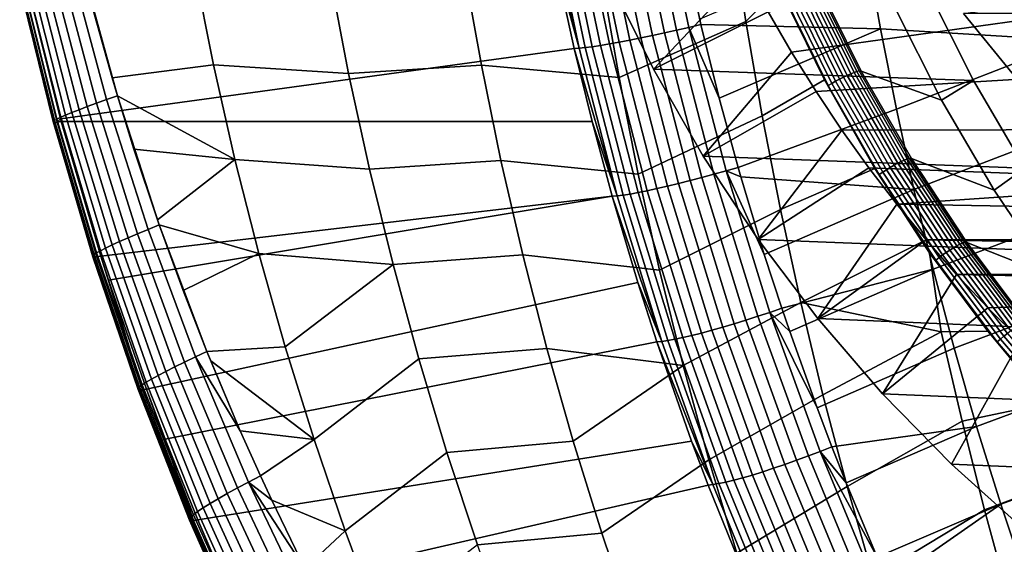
# Model space of a CAD drawing. Header units: metres. Extents: x -167 to 28, y -27 to 27.
# Tile 3 of 256: x -165.94 to -158.45, y -9.53 to -5.54. Entities that reach past the tile are written whole.
import ezdxf

# ---------------------------------------------------------------- set-up
doc = ezdxf.new("R2010")
doc.units = ezdxf.units.M
doc.layers.add('solid_12_065_021_XXX', color=7, linetype='CONTINUOUS')

msp = doc.modelspace()

# ---------------------------------------------------------------- linework, layer by layer
at = {"layer": 'solid_12_065_021_XXX'}
for points in [[(-160.852234, -5.596216, 128.052185), (-160.759979, -5.574126, 128.043564), (-160.991989, -4.474821, 128.11293), (-161.084946, -4.49251, 128.121582)], [(-160.991989, -4.474821, 128.11293), (-160.759979, -5.574126, 128.043564), (-160.769455, -5.53373, 128.046402)], [(-161.451279, -4.556717, 128.05722), (-161.536377, -4.570239, 128.017181), (-161.300888, -5.693336, 127.947159), (-161.216232, -5.67644, 127.987396)], [(-161.362579, -4.542014, 128.087967), (-161.451279, -4.556717, 128.05722), (-161.216232, -5.67644, 127.987396), (-161.128036, -5.658067, 128.018311)], [(-161.271271, -4.526293, 128.109085), (-161.362579, -4.542014, 128.087967), (-161.128036, -5.658067, 128.018311), (-161.037292, -5.638423, 128.039551)], [(-161.178391, -4.50973, 128.120331), (-161.271271, -4.526293, 128.109085), (-161.037292, -5.638423, 128.039551), (-160.945007, -5.617729, 128.050888)], [(-161.084946, -4.49251, 128.121582), (-161.178391, -4.50973, 128.120331), (-160.945007, -5.617729, 128.050888), (-160.852234, -5.596216, 128.052185)], [(-161.922516, -4.619246, 127.613327), (-161.959366, -4.621188, 127.525871), (-161.685562, -5.754512, 127.541786)], [(-161.685562, -5.754512, 127.541786), (-161.959366, -4.621188, 127.525871), (-161.872192, -5.070003, 127.499489)], [(-161.87677, -4.615407, 127.696533), (-161.922516, -4.619246, 127.613327), (-161.685562, -5.754512, 127.541786), (-161.639938, -5.749735, 127.625259)], [(-161.822708, -4.609734, 127.77446), (-161.87677, -4.615407, 127.696533), (-161.639938, -5.749735, 127.625259), (-161.586029, -5.742661, 127.703461)], [(-161.76091, -4.602287, 127.846252), (-161.822708, -4.609734, 127.77446), (-161.586029, -5.742661, 127.703461), (-161.524445, -5.733367, 127.775513)], [(-161.692062, -4.593152, 127.911102), (-161.76091, -4.602287, 127.846252), (-161.524445, -5.733367, 127.775513), (-161.455856, -5.72196, 127.840622)], [(-161.616943, -4.582429, 127.968292), (-161.692062, -4.593152, 127.911102), (-161.455856, -5.72196, 127.840622), (-161.381073, -5.708566, 127.898048)], [(-161.536377, -4.570239, 128.017181), (-161.616943, -4.582429, 127.968292), (-161.381073, -5.708566, 127.898048), (-161.300888, -5.693336, 127.947159)], [(-161.382217, -5.978152, 112.969688), (-161.510971, -5.239398, 112.962608), (-160.528198, -4.831254, 112.418983), (-160.418976, -5.55137, 112.434059)], [(-161.120789, -5.914672, 106.973633), (-161.458282, -5.230161, 107.096466), (-160.572189, -4.848274, 106.005951), (-160.414856, -5.166271, 105.948692)], [(-160.418976, -5.55137, 112.434059), (-160.528198, -4.831254, 112.418983), (-160.161835, -5.294549, 112.278839)], [(-159.396011, -5.606497, 127.821358), (-159.504868, -4.991104, 127.861061), (-160.769455, -5.53373, 128.046402), (-160.759979, -5.574126, 128.043564)], [(-157.928085, -5.695837, 127.567818), (-158.029449, -5.070295, 127.610214), (-159.504868, -4.991104, 127.861061), (-159.396011, -5.606497, 127.821358)], [(-161.872192, -5.070003, 127.499489), (-165.8797, -5.277847, 116.357086), (-165.628815, -6.290151, 116.324028), (-161.722366, -5.756909, 127.454094)], [(-161.685562, -5.754512, 127.541786), (-161.872192, -5.070003, 127.499489), (-161.722366, -5.756909, 127.454094)], [(-165.546341, -5.144242, 115.205368), (-165.277405, -6.145173, 115.124794), (-165.353867, -6.172426, 115.189453), (-165.620377, -5.166212, 115.268028)], [(-165.277405, -6.145173, 115.124794), (-165.546341, -5.144242, 115.205368), (-165.466873, -5.120822, 115.150368), (-165.195343, -6.116226, 115.06823)], [(-165.235413, -5.980295, 115.080261), (-165.466873, -5.120822, 115.150368), (-165.385941, -5.437567, 115.12574)], [(-165.195343, -6.116226, 115.06823), (-165.466873, -5.120822, 115.150368), (-165.235413, -5.980295, 115.080261)], [(-164.608536, -5.15434, 114.652786), (-164.464432, -5.879691, 114.62925), (-165.235413, -5.980295, 115.080261), (-165.385941, -5.437567, 115.12574)], [(-163.437546, -5.945307, 114.061386), (-164.464432, -5.879691, 114.62925), (-164.608536, -5.15434, 114.652786), (-163.578506, -5.211558, 114.074677)], [(-162.56012, -5.157319, 113.511932), (-162.428604, -5.884276, 113.509064), (-163.437546, -5.945307, 114.061386), (-163.578506, -5.211558, 114.074677)], [(-162.56012, -5.157319, 113.511932), (-161.510971, -5.239398, 112.962608), (-161.382217, -5.978152, 112.969688), (-162.428604, -5.884276, 113.509064)], [(-165.847351, -5.238505, 115.583702), (-165.588516, -6.262365, 115.516762), (-165.626343, -6.278931, 115.611763), (-165.883896, -5.251764, 115.675049)], [(-165.802139, -5.223137, 115.496567), (-165.541748, -6.243202, 115.426231), (-165.588516, -6.262365, 115.516762), (-165.847351, -5.238505, 115.583702)], [(-165.748856, -5.205843, 115.414398), (-165.486633, -6.221671, 115.340973), (-165.541748, -6.243202, 115.426231), (-165.802139, -5.223137, 115.496567)], [(-165.68808, -5.186807, 115.337959), (-165.423813, -6.198002, 115.26178), (-165.486633, -6.221671, 115.340973), (-165.748856, -5.205843, 115.414398)], [(-165.620377, -5.166212, 115.268028), (-165.353867, -6.172426, 115.189453), (-165.423813, -6.198002, 115.26178), (-165.68808, -5.186807, 115.337959)], [(-161.458282, -5.230161, 107.096466), (-161.120789, -5.914672, 106.973633), (-158.68689, -5.999982, 113.518059), (-159.034729, -5.307456, 113.644661)], [(-161.120789, -5.914672, 106.973633), (-160.414856, -5.166271, 105.948692), (-160.247681, -5.478434, 105.88784)], [(-159.574646, -5.930801, 112.237671), (-159.914383, -5.241894, 112.330544), (-159.896423, -5.237298, 112.358795), (-159.557068, -5.925597, 112.266052)], [(-159.896423, -5.237298, 112.358795), (-159.880676, -5.240088, 112.38903), (-159.541031, -5.928339, 112.296227), (-159.557068, -5.925597, 112.266052)], [(-165.929199, -5.271351, 115.867111), (-165.673325, -6.303518, 115.811783), (-165.682343, -6.311399, 115.914825), (-165.93782, -5.277567, 115.96595)], [(-165.93782, -5.277567, 115.96595), (-165.682343, -6.311399, 115.914825), (-165.681763, -6.316284, 116.018509), (-165.937134, -5.28136, 116.065346)], [(-165.937134, -5.28136, 116.065346), (-165.681763, -6.316284, 116.018509), (-165.6716, -6.318134, 116.121819), (-165.927185, -5.2827, 116.164337)], [(-165.911224, -5.26274, 115.769821), (-165.654678, -6.292682, 115.710419), (-165.673325, -6.303518, 115.811783), (-165.929199, -5.271351, 115.867111)], [(-165.927185, -5.2827, 116.164337), (-165.6716, -6.318134, 116.121819), (-165.651886, -6.31691, 116.223724), (-165.908005, -5.281557, 116.261932)], [(-165.883896, -5.251764, 115.675049), (-165.626343, -6.278931, 115.611763), (-165.654678, -6.292682, 115.710419), (-165.911224, -5.26274, 115.769821)], [(-165.908005, -5.281557, 116.261932), (-165.651886, -6.31691, 116.223724), (-165.628815, -6.290151, 116.324028), (-165.8797, -5.277847, 116.357086)], [(-160.294708, -6.26787, 112.451134), (-160.418976, -5.55137, 112.434059), (-160.161835, -5.294549, 112.278839), (-159.820709, -5.993694, 112.185066)], [(-160.070831, -5.784386, 105.823471), (-160.247681, -5.478434, 105.88784), (-158.734818, -5.276597, 105.337204), (-157.959167, -5.489368, 105.054893)], [(-160.138489, -5.336303, 112.271454), (-159.820709, -5.993694, 112.185066), (-160.161835, -5.294549, 112.278839)], [(-159.765076, -6.021428, 112.165108), (-160.110184, -5.321983, 112.259903), (-160.080246, -5.307611, 112.253815), (-159.736053, -6.005165, 112.159355)], [(-159.736053, -6.005165, 112.159355), (-160.080246, -5.307611, 112.253815), (-160.04953, -5.293595, 112.253365), (-159.706253, -5.989305, 112.159225)], [(-159.706253, -5.989305, 112.159225), (-160.04953, -5.293595, 112.253365), (-160.018921, -5.280337, 112.25856), (-159.676498, -5.974303, 112.164742)], [(-159.676498, -5.974303, 112.164742), (-160.018921, -5.280337, 112.25856), (-159.989273, -5.268213, 112.269257), (-159.647675, -5.960583, 112.175728)], [(-159.647675, -5.960583, 112.175728), (-159.989273, -5.268213, 112.269257), (-159.961517, -5.257594, 112.285103), (-159.620651, -5.94857, 112.191826)], [(-159.620651, -5.94857, 112.191826), (-159.961517, -5.257594, 112.285103), (-159.936279, -5.248724, 112.30574), (-159.596039, -5.938532, 112.212692)], [(-159.596039, -5.938532, 112.212692), (-159.936279, -5.248724, 112.30574), (-159.914383, -5.241894, 112.330544), (-159.574646, -5.930801, 112.237671)], [(-159.880676, -5.240088, 112.38903), (-159.28772, -5.439823, 113.736748), (-158.931015, -6.15, 113.606918), (-159.541031, -5.928339, 112.296227)], [(-158.68689, -5.999982, 113.518059), (-158.931015, -6.15, 113.606918), (-159.28772, -5.439823, 113.736748), (-159.034729, -5.307456, 113.644661)], [(-159.792496, -6.037631, 112.176338), (-160.138489, -5.336303, 112.271454), (-160.110184, -5.321983, 112.259903), (-159.765076, -6.021428, 112.165108)], [(-159.792496, -6.037631, 112.176338), (-159.820709, -5.993694, 112.185066), (-160.138489, -5.336303, 112.271454)], [(-157.989349, -5.377175, 102.565063), (-157.625977, -5.779067, 102.4328), (-158.393478, -5.944427, 102.712151), (-158.762909, -5.489373, 102.846611)], [(-160.74263, -6.574573, 106.835991), (-161.120789, -5.914672, 106.973633), (-160.247681, -5.478434, 105.88784), (-160.070831, -5.784386, 105.823471)], [(-159.884491, -6.083871, 105.755653), (-160.070831, -5.784386, 105.823471), (-157.959167, -5.489368, 105.054893), (-157.589737, -5.944427, 104.920433)], [(-157.589737, -5.944427, 104.920433), (-157.959167, -5.489368, 105.054893), (-158.762909, -5.489373, 102.846611), (-158.393478, -5.944427, 102.712151)], [(-161.236588, -6.712503, 112.977631), (-161.382217, -5.978152, 112.969688), (-160.418976, -5.55137, 112.434059), (-160.294708, -6.26787, 112.451134)], [(-160.852234, -5.596216, 128.052185), (-160.945007, -5.617729, 128.050888), (-160.660889, -6.712707, 127.966148), (-160.568924, -6.686909, 127.967506)], [(-160.852234, -5.596216, 128.052185), (-160.621002, -6.134565, 128.001923), (-160.759979, -5.574126, 128.043564)], [(-160.568924, -6.686909, 127.967506), (-160.477539, -6.660432, 127.958878), (-160.621002, -6.134565, 128.001923), (-160.852234, -5.596216, 128.052185)], [(-159.396011, -5.606497, 127.821358), (-160.759979, -5.574126, 128.043564), (-160.621002, -6.134565, 128.001923)], [(-159.396011, -5.606497, 127.821358), (-160.621002, -6.134565, 128.001923), (-160.477539, -6.660432, 127.958878), (-159.274628, -6.218785, 127.777077)], [(-157.928085, -5.695837, 127.567818), (-159.396011, -5.606497, 127.821358), (-159.274628, -6.218785, 127.777077)], [(-161.216232, -5.67644, 127.987396), (-161.300888, -5.693336, 127.947159), (-161.014206, -6.803386, 127.861748), (-160.930084, -6.783123, 127.902214)], [(-161.128036, -5.658067, 128.018311), (-161.216232, -5.67644, 127.987396), (-160.930084, -6.783123, 127.902214), (-160.842484, -6.761086, 127.933319)], [(-161.037292, -5.638423, 128.039551), (-161.128036, -5.658067, 128.018311), (-160.842484, -6.761086, 127.933319), (-160.752426, -6.737526, 127.954712)], [(-160.945007, -5.617729, 128.050888), (-161.037292, -5.638423, 128.039551), (-160.752426, -6.737526, 127.954712), (-160.660889, -6.712707, 127.966148)], [(-161.722366, -5.756909, 127.454094), (-165.628815, -6.290151, 116.324028), (-165.622726, -6.312571, 116.323204), (-161.5867, -6.31153, 127.412933)], [(-161.685562, -5.754512, 127.541786), (-161.722366, -5.756909, 127.454094), (-161.397125, -6.876656, 127.454514)], [(-161.397125, -6.876656, 127.454514), (-161.722366, -5.756909, 127.454094), (-161.5867, -6.31153, 127.412933)], [(-161.639938, -5.749735, 127.625259), (-161.685562, -5.754512, 127.541786), (-161.397125, -6.876656, 127.454514), (-161.351624, -6.870958, 127.538307)], [(-161.586029, -5.742661, 127.703461), (-161.639938, -5.749735, 127.625259), (-161.351624, -6.870958, 127.538307), (-161.297897, -6.862498, 127.616844)], [(-161.524445, -5.733367, 127.775513), (-161.586029, -5.742661, 127.703461), (-161.297897, -6.862498, 127.616844), (-161.236572, -6.851372, 127.689224)], [(-161.455856, -5.72196, 127.840622), (-161.524445, -5.733367, 127.775513), (-161.236572, -6.851372, 127.689224), (-161.16832, -6.837704, 127.754646)], [(-161.381073, -5.708566, 127.898048), (-161.455856, -5.72196, 127.840622), (-161.16832, -6.837704, 127.754646), (-161.093918, -6.821648, 127.81237)], [(-161.300888, -5.693336, 127.947159), (-161.381073, -5.708566, 127.898048), (-161.093918, -6.821648, 127.81237), (-161.014206, -6.803386, 127.861748)], [(-157.928085, -5.695837, 127.567818), (-159.274628, -6.218785, 127.777077), (-159.140732, -6.827605, 127.728249), (-157.815048, -6.318349, 127.520546)], [(-160.74263, -6.574573, 106.835991), (-160.070831, -5.784386, 105.823471), (-159.884491, -6.083871, 105.755653)], [(-164.464432, -5.879691, 114.62925), (-164.301468, -6.600332, 114.602615), (-165.195343, -6.116226, 115.06823), (-165.235413, -5.980295, 115.080261)], [(-163.278137, -6.674353, 114.04631), (-164.301468, -6.600332, 114.602615), (-164.464432, -5.879691, 114.62925), (-163.437546, -5.945307, 114.061386)], [(-162.428604, -5.884276, 113.509064), (-162.279846, -6.606863, 113.50576), (-163.278137, -6.674353, 114.04631), (-163.437546, -5.945307, 114.061386)], [(-162.428604, -5.884276, 113.509064), (-161.382217, -5.978152, 112.969688), (-161.236588, -6.712503, 112.977631), (-162.279846, -6.606863, 113.50576)], [(-161.120789, -5.914672, 106.973633), (-160.74263, -6.574573, 106.835991), (-158.297211, -6.666854, 113.376228), (-158.68689, -5.999982, 113.518059)], [(-159.688797, -6.376627, 105.684425), (-159.884491, -6.083871, 105.755653), (-157.589737, -5.944427, 104.920433), (-157.191818, -6.371409, 104.775597)], [(-159.321045, -6.661262, 112.054695), (-159.706253, -5.989305, 112.159225), (-159.676498, -5.974303, 112.164742), (-159.292282, -6.644576, 112.060562)], [(-159.292282, -6.644576, 112.060562), (-159.676498, -5.974303, 112.164742), (-159.647675, -5.960583, 112.175728), (-159.264374, -6.629318, 112.071877)], [(-159.264374, -6.629318, 112.071877), (-159.647675, -5.960583, 112.175728), (-159.620651, -5.94857, 112.191826), (-159.23819, -6.615963, 112.088257)], [(-159.23819, -6.615963, 112.088257), (-159.620651, -5.94857, 112.191826), (-159.596039, -5.938532, 112.212692), (-159.214279, -6.604799, 112.109375)], [(-159.214279, -6.604799, 112.109375), (-159.596039, -5.938532, 112.212692), (-159.574646, -5.930801, 112.237671), (-159.193451, -6.596201, 112.134552)], [(-159.193451, -6.596201, 112.134552), (-159.574646, -5.930801, 112.237671), (-159.557068, -5.925597, 112.266052), (-159.176285, -6.590415, 112.163078)], [(-159.557068, -5.925597, 112.266052), (-159.541031, -5.928339, 112.296227), (-159.159958, -6.593039, 112.193207), (-159.176285, -6.590415, 112.163078)], [(-159.541031, -5.928339, 112.296227), (-158.931015, -6.15, 113.606918), (-158.531433, -6.83382, 113.461479), (-159.159958, -6.593039, 112.193207)], [(-160.155457, -6.980173, 112.470192), (-160.294708, -6.26787, 112.451134), (-159.820709, -5.993694, 112.185066), (-159.43782, -6.669412, 112.080894)], [(-159.792496, -6.037631, 112.176338), (-159.43782, -6.669412, 112.080894), (-159.820709, -5.993694, 112.185066)], [(-159.404236, -6.715011, 112.070694), (-159.792496, -6.037631, 112.176338), (-159.765076, -6.021428, 112.165108), (-159.377838, -6.696988, 112.059837)], [(-159.404236, -6.715011, 112.070694), (-159.43782, -6.669412, 112.080894), (-159.792496, -6.037631, 112.176338)], [(-159.377838, -6.696988, 112.059837), (-159.765076, -6.021428, 112.165108), (-159.736053, -6.005165, 112.159355), (-159.349838, -6.6789, 112.054451)], [(-159.349838, -6.6789, 112.054451), (-159.736053, -6.005165, 112.159355), (-159.706253, -5.989305, 112.159225), (-159.321045, -6.661262, 112.054695)], [(-158.297211, -6.666854, 113.376228), (-158.531433, -6.83382, 113.461479), (-158.931015, -6.15, 113.606918), (-158.68689, -5.999982, 113.518059)], [(-164.962524, -7.131307, 115.031876), (-165.277405, -6.145173, 115.124794), (-165.195343, -6.116226, 115.06823), (-164.877609, -7.096566, 114.973854)], [(-164.890366, -7.060009, 114.977608), (-165.195343, -6.116226, 115.06823), (-165.070251, -6.521154, 115.030846)], [(-164.301468, -6.600332, 114.602615), (-165.070251, -6.521154, 115.030846), (-165.195343, -6.116226, 115.06823)], [(-164.877609, -7.096566, 114.973854), (-165.195343, -6.116226, 115.06823), (-164.890366, -7.060009, 114.977608)], [(-160.325333, -7.207198, 106.684113), (-160.74263, -6.574573, 106.835991), (-159.884491, -6.083871, 105.755653), (-159.688797, -6.376627, 105.684425)], [(-165.423813, -6.198002, 115.26178), (-165.113892, -7.19521, 115.173492), (-165.178909, -7.223892, 115.255653), (-165.486633, -6.221671, 115.340973)], [(-165.353867, -6.172426, 115.189453), (-165.041565, -7.164254, 115.098625), (-165.113892, -7.19521, 115.173492), (-165.423813, -6.198002, 115.26178)], [(-165.277405, -6.145173, 115.124794), (-164.962524, -7.131307, 115.031876), (-165.041565, -7.164254, 115.098625), (-165.353867, -6.172426, 115.189453)], [(-165.626343, -6.278931, 115.611763), (-165.323578, -7.293481, 115.537483), (-165.352966, -7.310271, 115.640411), (-165.654678, -6.292682, 115.710419)], [(-165.588516, -6.262365, 115.516762), (-165.284378, -7.27331, 115.438477), (-165.323578, -7.293481, 115.537483), (-165.626343, -6.278931, 115.611763)], [(-165.541748, -6.243202, 115.426231), (-165.235947, -7.250019, 115.344254), (-165.284378, -7.27331, 115.438477), (-165.588516, -6.262365, 115.516762)], [(-165.486633, -6.221671, 115.340973), (-165.178909, -7.223892, 115.255653), (-165.235947, -7.250019, 115.344254), (-165.541748, -6.243202, 115.426231)], [(-161.074188, -7.441795, 112.986404), (-161.236588, -6.712503, 112.977631), (-160.294708, -6.26787, 112.451134), (-160.155457, -6.980173, 112.470192)], [(-159.140732, -6.827605, 127.728249), (-159.274628, -6.218785, 127.777077), (-160.477539, -6.660432, 127.958878), (-160.457275, -6.731177, 127.952789)], [(-165.673325, -6.303518, 115.811783), (-165.37236, -7.323558, 115.746262), (-165.381805, -7.333289, 115.853943), (-165.682343, -6.311399, 115.914825)], [(-165.682343, -6.311399, 115.914825), (-165.381805, -7.333289, 115.853943), (-165.381302, -7.339412, 115.962372), (-165.681763, -6.316284, 116.018509)], [(-165.681763, -6.316284, 116.018509), (-165.381302, -7.339412, 115.962372), (-165.370911, -7.341875, 116.070473), (-165.6716, -6.318134, 116.121819)], [(-165.654678, -6.292682, 115.710419), (-165.352966, -7.310271, 115.640411), (-165.37236, -7.323558, 115.746262), (-165.673325, -6.303518, 115.811783)], [(-165.6716, -6.318134, 116.121819), (-165.370911, -7.341875, 116.070473), (-165.350647, -7.340625, 116.177147), (-165.651886, -6.31691, 116.223724)], [(-165.651886, -6.31691, 116.223724), (-165.622726, -6.312571, 116.323204), (-165.628815, -6.290151, 116.324028)], [(-165.651886, -6.31691, 116.223724), (-165.350647, -7.340625, 116.177147), (-165.320786, -7.335537, 116.281311), (-165.622726, -6.312571, 116.323204)], [(-161.5867, -6.31153, 127.412933), (-165.622726, -6.312571, 116.323204), (-165.320786, -7.335537, 116.281311), (-161.433884, -6.879479, 127.366516)], [(-161.397125, -6.876656, 127.454514), (-161.5867, -6.31153, 127.412933), (-161.433884, -6.879479, 127.366516)], [(-157.815048, -6.318349, 127.520546), (-159.140732, -6.827605, 127.728249), (-158.9944, -7.432592, 127.674889), (-157.690384, -6.937473, 127.468422)], [(-160.325333, -7.207198, 106.684113), (-159.688797, -6.376627, 105.684425), (-159.483917, -6.662411, 105.609856)], [(-159.483917, -6.662411, 105.609856), (-159.688797, -6.376627, 105.684425), (-157.191818, -6.371409, 104.775597), (-156.767303, -6.768268, 104.621086)], [(-164.301468, -6.600332, 114.602615), (-164.890366, -7.060009, 114.977608), (-165.070251, -6.521154, 115.030846)], [(-160.74263, -6.574573, 106.835991), (-160.325333, -7.207198, 106.684113), (-157.867401, -7.30515, 113.219788), (-158.297211, -6.666854, 113.376228)], [(-164.301468, -6.600332, 114.602615), (-164.119736, -7.315609, 114.572922), (-164.877609, -7.096566, 114.973854), (-164.890366, -7.060009, 114.977608)], [(-163.100342, -7.398027, 114.029457), (-164.119736, -7.315609, 114.572922), (-164.301468, -6.600332, 114.602615), (-163.278137, -6.674353, 114.04631)], [(-162.279846, -6.606863, 113.50576), (-162.113937, -7.32444, 113.502014), (-163.100342, -7.398027, 114.029457), (-163.278137, -6.674353, 114.04631)], [(-162.279846, -6.606863, 113.50576), (-161.236588, -6.712503, 112.977631), (-161.074188, -7.441795, 112.986404), (-162.113937, -7.32444, 113.502014)], [(-160.568924, -6.686909, 127.967506), (-160.457275, -6.731177, 127.952789), (-160.477539, -6.660432, 127.958878)], [(-158.895386, -7.306777, 111.940483), (-159.321045, -6.661262, 112.054695), (-159.292282, -6.644576, 112.060562), (-158.867706, -7.288479, 111.946732)], [(-158.867706, -7.288479, 111.946732), (-159.292282, -6.644576, 112.060562), (-159.264374, -6.629318, 112.071877), (-158.840805, -7.271749, 111.958412)], [(-158.840805, -7.271749, 111.958412), (-159.264374, -6.629318, 112.071877), (-159.23819, -6.615963, 112.088257), (-158.815521, -7.257111, 111.975113)], [(-158.815521, -7.257111, 111.975113), (-159.23819, -6.615963, 112.088257), (-159.214279, -6.604799, 112.109375), (-158.792404, -7.244871, 111.996506)], [(-158.792404, -7.244871, 111.996506), (-159.214279, -6.604799, 112.109375), (-159.193451, -6.596201, 112.134552), (-158.772202, -7.235448, 112.021904)], [(-158.772202, -7.235448, 112.021904), (-159.193451, -6.596201, 112.134552), (-159.176285, -6.590415, 112.163078), (-158.755508, -7.22911, 112.050598)], [(-159.176285, -6.590415, 112.163078), (-159.159958, -6.593039, 112.193207), (-158.738892, -7.231615, 112.080681), (-158.755508, -7.22911, 112.050598)], [(-159.159958, -6.593039, 112.193207), (-158.531433, -6.83382, 113.461479), (-158.091217, -7.487547, 113.301254), (-158.738892, -7.231615, 112.080681)], [(-160.660889, -6.712707, 127.966148), (-160.752426, -6.737526, 127.954712), (-160.417358, -7.82108, 127.854591), (-160.326691, -7.792143, 127.866142)], [(-160.568924, -6.686909, 127.967506), (-160.660889, -6.712707, 127.966148), (-160.326691, -7.792143, 127.866142), (-160.235687, -7.762069, 127.867554)], [(-160.235687, -7.762069, 127.867554), (-160.145309, -7.731318, 127.858871), (-160.278564, -7.322557, 127.89904), (-160.568924, -6.686909, 127.967506)], [(-160.568924, -6.686909, 127.967506), (-160.278564, -7.322557, 127.89904), (-160.457275, -6.731177, 127.952789)], [(-159.140732, -6.827605, 127.728249), (-160.457275, -6.731177, 127.952789), (-160.278564, -7.322557, 127.89904)], [(-159.870575, -7.809983, 106.518593), (-160.325333, -7.207198, 106.684113), (-159.483917, -6.662411, 105.609856), (-159.270355, -6.940525, 105.532127)], [(-160.001297, -7.687694, 112.491219), (-160.155457, -6.980173, 112.470192), (-159.43782, -6.669412, 112.080894), (-159.078369, -7.22664, 111.984123)], [(-159.270355, -6.940525, 105.532127), (-159.483917, -6.662411, 105.609856), (-156.767303, -6.768268, 104.621086)], [(-159.404236, -6.715011, 112.070694), (-159.078369, -7.22664, 111.984123), (-159.43782, -6.669412, 112.080894)], [(-158.975204, -7.365735, 111.955261), (-159.404236, -6.715011, 112.070694), (-159.377838, -6.696988, 112.059837), (-158.949905, -7.345964, 111.944809)], [(-158.975204, -7.365735, 111.955261), (-159.078369, -7.22664, 111.984123), (-159.404236, -6.715011, 112.070694)], [(-158.949905, -7.345964, 111.944809), (-159.377838, -6.696988, 112.059837), (-159.349838, -6.6789, 112.054451), (-158.92305, -7.326123, 111.939835)], [(-158.92305, -7.326123, 111.939835), (-159.349838, -6.6789, 112.054451), (-159.321045, -6.661262, 112.054695), (-158.895386, -7.306777, 111.940483)], [(-157.867401, -7.30515, 113.219788), (-158.091217, -7.487547, 113.301254), (-158.531433, -6.83382, 113.461479), (-158.297211, -6.666854, 113.376228)], [(-161.014206, -6.803386, 127.861748), (-161.093918, -6.821648, 127.81237), (-160.75618, -7.91915, 127.711281), (-160.677017, -7.897865, 127.760963)], [(-160.930084, -6.783123, 127.902214), (-161.014206, -6.803386, 127.861748), (-160.677017, -7.897865, 127.760963), (-160.593506, -7.874242, 127.801704)], [(-160.842484, -6.761086, 127.933319), (-160.930084, -6.783123, 127.902214), (-160.593506, -7.874242, 127.801704), (-160.506638, -7.84855, 127.833031)], [(-160.752426, -6.737526, 127.954712), (-160.842484, -6.761086, 127.933319), (-160.506638, -7.84855, 127.833031), (-160.417358, -7.82108, 127.854591)], [(-144.064178, -7.210845, 99.997528), (-159.270355, -6.940525, 105.532127), (-156.767303, -6.768268, 104.621086), (-143.842026, -6.940525, 99.916672)], [(-161.433884, -6.879479, 127.366516), (-165.320786, -7.335537, 116.281311), (-165.262268, -7.516563, 116.27298)], [(-161.433884, -6.879479, 127.366516), (-165.262268, -7.516563, 116.27298), (-164.974396, -8.345037, 116.231224), (-161.23941, -7.535961, 127.307312)], [(-161.397125, -6.876656, 127.454514), (-161.433884, -6.879479, 127.366516), (-161.057953, -7.983135, 127.351532)], [(-161.057953, -7.983135, 127.351532), (-161.433884, -6.879479, 127.366516), (-161.23941, -7.535961, 127.307312)], [(-161.351624, -6.870958, 127.538307), (-161.397125, -6.876656, 127.454514), (-161.057953, -7.983135, 127.351532), (-161.012573, -7.97654, 127.435715)], [(-161.297897, -6.862498, 127.616844), (-161.351624, -6.870958, 127.538307), (-161.012573, -7.97654, 127.435715), (-160.959045, -7.966715, 127.514641)], [(-161.236572, -6.851372, 127.689224), (-161.297897, -6.862498, 127.616844), (-160.959045, -7.966715, 127.514641), (-160.89801, -7.953772, 127.587418)], [(-161.16832, -6.837704, 127.754646), (-161.236572, -6.851372, 127.689224), (-160.89801, -7.953772, 127.587418), (-160.830124, -7.937857, 127.653214)], [(-161.093918, -6.821648, 127.81237), (-161.16832, -6.837704, 127.754646), (-160.830124, -7.937857, 127.653214), (-160.75618, -7.91915, 127.711281)], [(-159.140732, -6.827605, 127.728249), (-160.278564, -7.322557, 127.89904), (-160.145309, -7.731318, 127.858871), (-158.9944, -7.432592, 127.674889)], [(-159.870575, -7.809983, 106.518593), (-159.270355, -6.940525, 105.532127), (-159.048218, -7.210845, 105.451271)], [(-144.064178, -7.210845, 99.997528), (-159.048218, -7.210845, 105.451271), (-159.270355, -6.940525, 105.532127)], [(-157.690384, -6.937473, 127.468422), (-158.9944, -7.432592, 127.674889), (-158.835693, -8.03338, 127.617012), (-157.554138, -7.552849, 127.411469)], [(-160.895081, -8.165373, 112.99601), (-161.074188, -7.441795, 112.986404), (-160.155457, -6.980173, 112.470192), (-160.001297, -7.687694, 112.491219)], [(-164.602737, -8.100767, 114.927742), (-164.962524, -7.131307, 115.031876), (-164.877609, -7.096566, 114.973854), (-164.514893, -8.059641, 114.868446)], [(-164.514893, -8.059641, 114.868446), (-164.877609, -7.096566, 114.973854), (-164.695511, -7.596969, 114.920616)], [(-164.119736, -7.315609, 114.572922), (-164.695511, -7.596969, 114.920616), (-164.877609, -7.096566, 114.973854)], [(-165.041565, -7.164254, 115.098625), (-164.684418, -8.139791, 114.99659), (-164.759216, -8.176501, 115.074059), (-165.113892, -7.19521, 115.173492)], [(-164.962524, -7.131307, 115.031876), (-164.602737, -8.100767, 114.927742), (-164.684418, -8.139791, 114.99659), (-165.041565, -7.164254, 115.098625)], [(-165.235947, -7.250019, 115.344254), (-164.885498, -8.241625, 115.251366), (-164.935669, -8.269361, 115.349472), (-165.284378, -7.27331, 115.438477)], [(-165.178909, -7.223892, 115.255653), (-164.826462, -8.210559, 115.159271), (-164.885498, -8.241625, 115.251366), (-165.235947, -7.250019, 115.344254)], [(-165.113892, -7.19521, 115.173492), (-164.759216, -8.176501, 115.074059), (-164.826462, -8.210559, 115.159271), (-165.178909, -7.223892, 115.255653)], [(-160.325333, -7.207198, 106.684113), (-159.870575, -7.809983, 106.518593), (-157.399307, -7.91213, 113.049416), (-157.867401, -7.30515, 113.219788)], [(-160.001297, -7.687694, 112.491219), (-159.078369, -7.22664, 111.984123), (-159.021362, -7.309347, 111.968864), (-158.932785, -7.909445, 112.015945)], [(-159.38031, -8.380363, 106.340149), (-159.870575, -7.809983, 106.518593), (-159.048218, -7.210845, 105.451271), (-158.817551, -7.473298, 105.367317)], [(-158.975204, -7.365735, 111.955261), (-159.021362, -7.309347, 111.968864), (-159.078369, -7.22664, 111.984123)], [(-144.29483, -7.473298, 100.081482), (-158.817551, -7.473298, 105.367317), (-159.048218, -7.210845, 105.451271)], [(-144.064178, -7.210845, 99.997528), (-144.29483, -7.473298, 100.081482), (-159.048218, -7.210845, 105.451271)], [(-158.378601, -7.885336, 111.836044), (-158.840805, -7.271749, 111.958412), (-158.815521, -7.257111, 111.975113), (-158.354324, -7.869485, 111.853096)], [(-158.354324, -7.869485, 111.853096), (-158.815521, -7.257111, 111.975113), (-158.792404, -7.244871, 111.996506), (-158.332062, -7.856229, 111.874786)], [(-158.332062, -7.856229, 111.874786), (-158.792404, -7.244871, 111.996506), (-158.772202, -7.235448, 112.021904), (-158.312546, -7.846029, 111.900429)], [(-158.312546, -7.846029, 111.900429), (-158.772202, -7.235448, 112.021904), (-158.755508, -7.22911, 112.050598), (-158.296356, -7.839178, 111.929298)], [(-158.755508, -7.22911, 112.050598), (-158.738892, -7.231615, 112.080681), (-158.279312, -7.841664, 111.959305), (-158.296356, -7.839178, 111.929298)], [(-158.738892, -7.231615, 112.080681), (-158.091217, -7.487547, 113.301254), (-157.611298, -8.109874, 113.126579), (-158.279312, -7.841664, 111.959305)], [(-165.37236, -7.323558, 115.746262), (-165.026932, -8.329479, 115.670792), (-165.036819, -8.34125, 115.783432), (-165.381805, -7.333289, 115.853943)], [(-165.381805, -7.333289, 115.853943), (-165.036819, -8.34125, 115.783432), (-165.036453, -8.348762, 115.89695), (-165.381302, -7.339412, 115.962372)], [(-165.352966, -7.310271, 115.640411), (-165.00676, -8.313517, 115.560165), (-165.026932, -8.329479, 115.670792), (-165.37236, -7.323558, 115.746262)], [(-165.323578, -7.293481, 115.537483), (-164.976288, -8.29343, 115.452698), (-165.00676, -8.313517, 115.560165), (-165.352966, -7.310271, 115.640411)], [(-165.284378, -7.27331, 115.438477), (-164.935669, -8.269361, 115.349472), (-164.976288, -8.29343, 115.452698), (-165.323578, -7.293481, 115.537483)], [(-164.119736, -7.315609, 114.572922), (-163.919357, -8.024866, 114.540176), (-164.514893, -8.059641, 114.868446), (-164.695511, -7.596969, 114.920616)], [(-163.100342, -7.398027, 114.029457), (-163.919357, -8.024866, 114.540176), (-164.119736, -7.315609, 114.572922)], [(-162.113937, -7.32444, 113.502014), (-161.930969, -8.036368, 113.497818), (-162.904282, -8.115658, 114.010841), (-163.100342, -7.398027, 114.029457)], [(-162.113937, -7.32444, 113.502014), (-161.074188, -7.441795, 112.986404), (-160.895081, -8.165373, 112.99601), (-161.930969, -8.036368, 113.497818)], [(-158.932785, -7.909445, 112.015945), (-159.021362, -7.309347, 111.968864), (-158.580322, -7.905186, 111.851562)], [(-158.975204, -7.365735, 111.955261), (-158.580322, -7.905186, 111.851562), (-159.021362, -7.309347, 111.968864)], [(-158.482971, -7.965784, 111.820732), (-158.949905, -7.345964, 111.944809), (-158.92305, -7.326123, 111.939835), (-158.457336, -7.944271, 111.816208)], [(-158.457336, -7.944271, 111.816208), (-158.92305, -7.326123, 111.939835), (-158.895386, -7.306777, 111.940483), (-158.430908, -7.923299, 111.817299)], [(-158.430908, -7.923299, 111.817299), (-158.895386, -7.306777, 111.940483), (-158.867706, -7.288479, 111.946732), (-158.404404, -7.903466, 111.823975)], [(-158.404404, -7.903466, 111.823975), (-158.867706, -7.288479, 111.946732), (-158.840805, -7.271749, 111.958412), (-158.378601, -7.885336, 111.836044)], [(-165.381302, -7.339412, 115.962372), (-165.036453, -8.348762, 115.89695), (-165.025833, -8.351947, 116.010193), (-165.370911, -7.341875, 116.070473)], [(-165.370911, -7.341875, 116.070473), (-165.025833, -8.351947, 116.010193), (-165.00502, -8.350737, 116.122009), (-165.350647, -7.340625, 116.177147)], [(-165.350647, -7.340625, 116.177147), (-165.00502, -8.350737, 116.122009), (-165.320786, -7.335537, 116.281311)], [(-165.00502, -8.350737, 116.122009), (-165.262268, -7.516563, 116.27298), (-165.320786, -7.335537, 116.281311)], [(-163.100342, -7.398027, 114.029457), (-162.904282, -8.115658, 114.010841), (-163.700409, -8.727452, 114.504402), (-163.919357, -8.024866, 114.540176)], [(-158.50705, -7.987225, 111.830742), (-158.975204, -7.365735, 111.955261), (-158.949905, -7.345964, 111.944809), (-158.482971, -7.965784, 111.820732)], [(-158.50705, -7.987225, 111.830742), (-158.580322, -7.905186, 111.851562), (-158.975204, -7.365735, 111.955261)], [(-158.9944, -7.432592, 127.674889), (-160.145309, -7.731318, 127.858871), (-160.085159, -7.9081, 127.840714)], [(-158.9944, -7.432592, 127.674889), (-160.085159, -7.9081, 127.840714), (-159.877441, -8.486708, 127.777885), (-158.835693, -8.03338, 127.617012)], [(-159.38031, -8.380363, 106.340149), (-158.817551, -7.473298, 105.367317), (-158.578796, -7.727372, 105.280418)], [(-154.124954, -7.571649, 103.659348), (-158.578796, -7.727372, 105.280418), (-158.817551, -7.473298, 105.367317)], [(-148.987442, -7.571649, 101.789452), (-158.817551, -7.473298, 105.367317), (-144.29483, -7.473298, 100.081482)], [(-148.987442, -7.571649, 101.789452), (-154.124954, -7.571649, 103.659348), (-158.817551, -7.473298, 105.367317)], [(-165.00502, -8.350737, 116.122009), (-164.974396, -8.345037, 116.231224), (-165.262268, -7.516563, 116.27298)], [(-161.23941, -7.535961, 127.307312), (-164.974396, -8.345037, 116.231224), (-164.831207, -8.724819, 116.210014), (-161.09465, -7.98636, 127.263168)], [(-161.057953, -7.983135, 127.351532), (-161.23941, -7.535961, 127.307312), (-161.09465, -7.98636, 127.263168)], [(-157.554138, -7.552849, 127.411469), (-158.835693, -8.03338, 127.617012), (-158.664673, -8.629604, 127.554649), (-157.406357, -8.164119, 127.349709)], [(-154.124954, -7.571649, 103.659348), (-154.458633, -8.186715, 103.7808), (-158.332169, -7.972842, 105.190651), (-158.578796, -7.727372, 105.280418)], [(-160.699371, -8.882587, 113.006439), (-160.895081, -8.165373, 112.99601), (-160.001297, -7.687694, 112.491219), (-159.832321, -8.38985, 112.514198)], [(-159.832321, -8.38985, 112.514198), (-160.001297, -7.687694, 112.491219), (-158.932785, -7.909445, 112.015945)], [(-160.235687, -7.762069, 127.867554), (-160.326691, -7.792143, 127.866142), (-159.943222, -8.853533, 127.750877), (-159.853302, -8.819191, 127.752335)], [(-160.235687, -7.762069, 127.867554), (-160.085159, -7.9081, 127.840714), (-160.145309, -7.731318, 127.858871)], [(-159.853302, -8.819191, 127.752335), (-159.76413, -8.784111, 127.743523), (-159.877441, -8.486708, 127.777885), (-160.235687, -7.762069, 127.867554)], [(-160.235687, -7.762069, 127.867554), (-159.877441, -8.486708, 127.777885), (-160.085159, -7.9081, 127.840714)], [(-158.856583, -8.915923, 106.149529), (-159.38031, -8.380363, 106.340149), (-158.578796, -7.727372, 105.280418), (-158.332169, -7.972842, 105.190651)], [(-160.506638, -7.84855, 127.833031), (-160.593506, -7.874242, 127.801704), (-160.207336, -8.947298, 127.685883), (-160.121262, -8.917954, 127.717461)], [(-160.417358, -7.82108, 127.854591), (-160.506638, -7.84855, 127.833031), (-160.121262, -8.917954, 127.717461), (-160.032883, -8.88658, 127.739204)], [(-160.326691, -7.792143, 127.866142), (-160.417358, -7.82108, 127.854591), (-160.032883, -8.88658, 127.739204), (-159.943222, -8.853533, 127.750877)], [(-159.870575, -7.809983, 106.518593), (-159.38031, -8.380363, 106.340149), (-156.894867, -8.48528, 112.865814), (-157.399307, -7.91213, 113.049416)], [(-160.75618, -7.91915, 127.711281), (-160.830124, -7.937857, 127.653214), (-160.442123, -9.019919, 127.536331), (-160.368683, -8.998573, 127.594803)], [(-160.677017, -7.897865, 127.760963), (-160.75618, -7.91915, 127.711281), (-160.368683, -8.998573, 127.594803), (-160.290131, -8.974274, 127.644844)], [(-160.593506, -7.874242, 127.801704), (-160.677017, -7.897865, 127.760963), (-160.290131, -8.974274, 127.644844), (-160.207336, -8.947298, 127.685883)], [(-159.648621, -9.086081, 112.539108), (-159.832321, -8.38985, 112.514198), (-158.932785, -7.909445, 112.015945), (-158.77533, -8.589523, 112.051529)], [(-158.77533, -8.589523, 112.051529), (-158.932785, -7.909445, 112.015945), (-158.580322, -7.905186, 111.851562), (-158.122345, -8.453553, 111.731087)], [(-158.50705, -7.987225, 111.830742), (-158.122345, -8.453553, 111.731087), (-158.580322, -7.905186, 111.851562)], [(-157.954529, -8.530868, 111.684273), (-158.457336, -7.944271, 111.816208), (-158.430908, -7.923299, 111.817299), (-157.929413, -8.508358, 111.685837)], [(-161.09465, -7.98636, 127.263168), (-164.831207, -8.724819, 116.210014), (-164.58429, -9.338961, 116.172859), (-160.831284, -8.740088, 127.18261)], [(-161.057953, -7.983135, 127.351532), (-161.09465, -7.98636, 127.263168), (-160.668854, -9.071443, 127.232857)], [(-160.668854, -9.071443, 127.232857), (-161.09465, -7.98636, 127.263168), (-160.831284, -8.740088, 127.18261)], [(-161.012573, -7.97654, 127.435715), (-161.057953, -7.983135, 127.351532), (-160.668854, -9.071443, 127.232857), (-160.623611, -9.063977, 127.317497)], [(-160.959045, -7.966715, 127.514641), (-161.012573, -7.97654, 127.435715), (-160.623611, -9.063977, 127.317497), (-160.570312, -9.05281, 127.396881)], [(-160.89801, -7.953772, 127.587418), (-160.959045, -7.966715, 127.514641), (-160.570312, -9.05281, 127.396881), (-160.509598, -9.038068, 127.470108)], [(-160.830124, -7.937857, 127.653214), (-160.89801, -7.953772, 127.587418), (-160.509598, -9.038068, 127.470108), (-160.442123, -9.019919, 127.536331)], [(-158.301559, -9.41448, 105.947517), (-158.856583, -8.915923, 106.149529), (-158.332169, -7.972842, 105.190651), (-158.078156, -8.209243, 105.098198)], [(-158.001602, -8.576992, 111.697845), (-158.50705, -7.987225, 111.830742), (-158.482971, -7.965784, 111.820732), (-157.978836, -8.553966, 111.688309)], [(-158.001602, -8.576992, 111.697845), (-158.122345, -8.453553, 111.731087), (-158.50705, -7.987225, 111.830742)], [(-157.978836, -8.553966, 111.688309), (-158.482971, -7.965784, 111.820732), (-158.457336, -7.944271, 111.816208), (-157.954529, -8.530868, 111.684273)], [(-164.602737, -8.100767, 114.927742), (-164.514893, -8.059641, 114.868446), (-164.261063, -8.662987, 114.796181)], [(-163.919357, -8.024866, 114.540176), (-163.700409, -8.727452, 114.504402), (-164.485672, -8.131694, 114.860069), (-164.514893, -8.059641, 114.868446)], [(-164.261063, -8.662987, 114.796181), (-164.514893, -8.059641, 114.868446), (-164.485672, -8.131694, 114.860069)], [(-161.930969, -8.036368, 113.497818), (-161.731018, -8.74201, 113.493187), (-162.690063, -8.826579, 113.990479), (-162.904282, -8.115658, 114.010841)], [(-161.930969, -8.036368, 113.497818), (-160.895081, -8.165373, 112.99601), (-161.731018, -8.74201, 113.493187)], [(-158.835693, -8.03338, 127.617012), (-159.877441, -8.486708, 127.777885), (-159.76413, -8.784111, 127.743523), (-158.664673, -8.629604, 127.554649)], [(-164.684418, -8.139791, 114.99659), (-164.283401, -9.097198, 114.884468), (-164.360672, -9.140008, 114.964493), (-164.759216, -8.176501, 115.074059)], [(-164.602737, -8.100767, 114.927742), (-164.199097, -9.051748, 114.813622), (-164.283401, -9.097198, 114.884468), (-164.684418, -8.139791, 114.99659)], [(-164.199097, -9.051748, 114.813622), (-164.602737, -8.100767, 114.927742), (-164.261063, -8.662987, 114.796181), (-164.10817, -9.004179, 114.75325)], [(-163.700409, -8.727452, 114.504402), (-164.261063, -8.662987, 114.796181), (-164.485672, -8.131694, 114.860069)], [(-162.904282, -8.115658, 114.010841), (-162.690063, -8.826579, 113.990479), (-163.46312, -9.422809, 114.465637), (-163.700409, -8.727452, 114.504402)], [(-164.826462, -8.210559, 115.159271), (-164.430161, -9.179776, 115.052773), (-164.491226, -9.216103, 115.148399), (-164.885498, -8.241625, 115.251366)], [(-164.759216, -8.176501, 115.074059), (-164.360672, -9.140008, 114.964493), (-164.430161, -9.179776, 115.052773), (-164.826462, -8.210559, 115.159271)], [(-161.514297, -9.440821, 113.488113), (-161.731018, -8.74201, 113.493187), (-160.895081, -8.165373, 112.99601), (-160.699371, -8.882587, 113.006439)], [(-157.406357, -8.164119, 127.349709), (-158.664673, -8.629604, 127.554649), (-158.481415, -9.220927, 127.487839), (-157.247116, -8.770925, 127.283165)], [(-164.976288, -8.29343, 115.452698), (-164.58519, -9.276827, 115.358047), (-164.616791, -9.300457, 115.470207), (-165.00676, -8.313517, 115.560165)], [(-164.935669, -8.269361, 115.349472), (-164.543121, -9.248587, 115.250465), (-164.58519, -9.276827, 115.358047), (-164.976288, -8.29343, 115.452698)], [(-164.885498, -8.241625, 115.251366), (-164.491226, -9.216103, 115.148399), (-164.543121, -9.248587, 115.250465), (-164.935669, -8.269361, 115.349472)], [(-165.026932, -8.329479, 115.670792), (-164.637756, -9.319314, 115.5858), (-164.648117, -9.33331, 115.703629), (-165.036819, -8.34125, 115.783432)], [(-165.036819, -8.34125, 115.783432), (-164.648117, -9.33331, 115.703629), (-164.647903, -9.342361, 115.822464), (-165.036453, -8.348762, 115.89695)], [(-165.036453, -8.348762, 115.89695), (-164.647903, -9.342361, 115.822464), (-164.6371, -9.346381, 115.941093), (-165.025833, -8.351947, 116.010193)], [(-165.00676, -8.313517, 115.560165), (-164.616791, -9.300457, 115.470207), (-164.637756, -9.319314, 115.5858), (-165.026932, -8.329479, 115.670792)], [(-165.025833, -8.351947, 116.010193), (-164.6371, -9.346381, 115.941093), (-164.615738, -9.345283, 116.058319), (-165.00502, -8.350737, 116.122009)], [(-165.00502, -8.350737, 116.122009), (-164.615738, -9.345283, 116.058319), (-164.974396, -8.345037, 116.231224)], [(-164.615738, -9.345283, 116.058319), (-164.831207, -8.724819, 116.210014), (-164.974396, -8.345037, 116.231224)], [(-159.38031, -8.380363, 106.340149), (-158.856583, -8.915923, 106.149529), (-156.356277, -9.022094, 112.669792), (-156.894867, -8.48528, 112.865814)], [(-160.48732, -9.59291, 113.01767), (-160.699371, -8.882587, 113.006439), (-159.832321, -8.38985, 112.514198), (-159.648621, -9.086081, 112.539108)], [(-158.60498, -9.26417, 112.089973), (-158.77533, -8.589523, 112.051529), (-158.122345, -8.453553, 111.731087), (-157.689453, -8.91794, 111.618286)], [(-159.450455, -9.775952, 112.565918), (-159.648621, -9.086081, 112.539108), (-158.77533, -8.589523, 112.051529), (-158.60498, -9.26417, 112.089973)], [(-163.700409, -8.727452, 114.504402), (-164.10817, -9.004179, 114.75325), (-164.261063, -8.662987, 114.796181)], [(-158.664673, -8.629604, 127.554649), (-159.76413, -8.784111, 127.743523), (-159.655655, -9.058082, 127.710579)], [(-158.664673, -8.629604, 127.554649), (-159.655655, -9.058082, 127.710579), (-159.420059, -9.621902, 127.638832), (-158.481415, -9.220927, 127.487839)], [(-164.615738, -9.345283, 116.058319), (-164.58429, -9.338961, 116.172859), (-164.831207, -8.724819, 116.210014)], [(-160.831284, -8.740088, 127.18261), (-164.58429, -9.338961, 116.172859), (-164.336807, -9.910841, 116.134964), (-160.705521, -9.075073, 127.144051)], [(-163.700409, -8.727452, 114.504402), (-163.46312, -9.422809, 114.465637), (-164.022324, -9.189121, 114.729317), (-164.10817, -9.004179, 114.75325)], [(-161.731018, -8.74201, 113.493187), (-161.514297, -9.440821, 113.488113), (-162.457916, -9.530243, 113.968369), (-162.690063, -8.826579, 113.990479)], [(-160.668854, -9.071443, 127.232857), (-160.831284, -8.740088, 127.18261), (-160.705521, -9.075073, 127.144051)], [(-162.690063, -8.826579, 113.990479), (-162.457916, -9.530243, 113.968369), (-163.207886, -10.110532, 114.423904), (-163.46312, -9.422809, 114.465637)], [(-159.853302, -8.819191, 127.752335), (-159.943222, -8.853533, 127.750877), (-159.511368, -9.894363, 127.620361), (-159.422684, -9.855757, 127.621841)], [(-159.853302, -8.819191, 127.752335), (-159.655655, -9.058082, 127.710579), (-159.76413, -8.784111, 127.743523)], [(-159.422684, -9.855757, 127.621841), (-159.334885, -9.816236, 127.612831), (-159.420059, -9.621902, 127.638832), (-159.853302, -8.819191, 127.752335)], [(-159.853302, -8.819191, 127.752335), (-159.420059, -9.621902, 127.638832), (-159.655655, -9.058082, 127.710579)], [(-157.247116, -8.770925, 127.283165), (-158.481415, -9.220927, 127.487839), (-158.286133, -9.807071, 127.416641), (-157.076523, -9.372948, 127.211899)], [(-161.281174, -10.132384, 113.48259), (-161.514297, -9.440821, 113.488113), (-160.699371, -8.882587, 113.006439), (-160.48732, -9.59291, 113.01767)], [(-160.032883, -8.88658, 127.739204), (-160.121262, -8.917954, 127.717461), (-159.687271, -9.966804, 127.586647), (-159.599899, -9.931522, 127.608582)], [(-159.943222, -8.853533, 127.750877), (-160.032883, -8.88658, 127.739204), (-159.599899, -9.931522, 127.608582), (-159.511368, -9.894363, 127.620361)], [(-160.290131, -8.974274, 127.644844), (-160.368683, -8.998573, 127.594803), (-159.932358, -10.057443, 127.462982), (-159.854462, -10.030129, 127.51342)], [(-160.207336, -8.947298, 127.685883), (-160.290131, -8.974274, 127.644844), (-159.854462, -10.030129, 127.51342), (-159.772446, -9.9998, 127.554802)], [(-160.121262, -8.917954, 127.717461), (-160.207336, -8.947298, 127.685883), (-159.772446, -9.9998, 127.554802), (-159.687271, -9.966804, 127.586647)], [(-158.856583, -8.915923, 106.149529), (-158.301559, -9.41448, 105.947517), (-155.785904, -9.52023, 112.462189), (-156.356277, -9.022094, 112.669792)], [(-158.422012, -9.933019, 112.131218), (-158.60498, -9.26417, 112.089973), (-157.689453, -8.91794, 111.618286), (-157.513763, -9.63412, 111.67495)], [(-164.199097, -9.051748, 114.813622), (-163.752548, -9.982396, 114.690659), (-163.839432, -10.034597, 114.763336), (-164.283401, -9.097198, 114.884468)], [(-164.199097, -9.051748, 114.813622), (-164.10817, -9.004179, 114.75325), (-164.022324, -9.189121, 114.729317)], [(-164.199097, -9.051748, 114.813622), (-164.022324, -9.189121, 114.729317), (-163.770523, -9.707902, 114.659912)], [(-163.752548, -9.982396, 114.690659), (-164.199097, -9.051748, 114.813622), (-163.770523, -9.707902, 114.659912), (-163.658691, -9.927839, 114.62944)], [(-160.570312, -9.05281, 127.396881), (-160.623611, -9.063977, 127.317497), (-160.185715, -10.130814, 127.183685), (-160.13266, -10.118322, 127.263603)], [(-160.509598, -9.038068, 127.470108), (-160.570312, -9.05281, 127.396881), (-160.13266, -10.118322, 127.263603), (-160.072266, -10.101795, 127.337341)], [(-160.442123, -9.019919, 127.536331), (-160.509598, -9.038068, 127.470108), (-160.072266, -10.101795, 127.337341), (-160.005234, -10.081424, 127.40406)], [(-160.368683, -8.998573, 127.594803), (-160.442123, -9.019919, 127.536331), (-160.005234, -10.081424, 127.40406), (-159.932358, -10.057443, 127.462982)], [(-164.283401, -9.097198, 114.884468), (-163.839432, -10.034597, 114.763336), (-163.919098, -10.08383, 114.845772), (-164.360672, -9.140008, 114.964493)], [(-160.705521, -9.075073, 127.144051), (-164.336807, -9.910841, 116.134964), (-164.151138, -10.315551, 116.106148), (-160.36348, -9.920667, 127.038818)], [(-160.668854, -9.071443, 127.232857), (-160.705521, -9.075073, 127.144051), (-160.36348, -9.920667, 127.038818), (-160.230835, -10.139125, 127.098518)], [(-160.623611, -9.063977, 127.317497), (-160.668854, -9.071443, 127.232857), (-160.230835, -10.139125, 127.098518), (-160.185715, -10.130814, 127.183685)], [(-160.259277, -10.295909, 113.029671), (-160.48732, -9.59291, 113.01767), (-159.648621, -9.086081, 112.539108), (-159.450455, -9.775952, 112.565918)], [(-164.430161, -9.179776, 115.052773), (-163.990829, -10.129626, 114.937027), (-164.053864, -10.171517, 115.036133), (-164.491226, -9.216103, 115.148399)], [(-164.360672, -9.140008, 114.964493), (-163.919098, -10.08383, 114.845772), (-163.990829, -10.129626, 114.937027), (-164.430161, -9.179776, 115.052773)], [(-163.46312, -9.422809, 114.465637), (-163.770523, -9.707902, 114.659912), (-164.022324, -9.189121, 114.729317)], [(-164.58519, -9.276827, 115.358047), (-164.151001, -10.241716, 115.254112), (-164.183731, -10.269132, 115.371033), (-164.616791, -9.300457, 115.470207)], [(-164.543121, -9.248587, 115.250465), (-164.107498, -10.209037, 115.142151), (-164.151001, -10.241716, 115.254112), (-164.58519, -9.276827, 115.358047)], [(-164.491226, -9.216103, 115.148399), (-164.053864, -10.171517, 115.036133), (-164.107498, -10.209037, 115.142151), (-164.543121, -9.248587, 115.250465)], [(-159.23819, -10.459073, 112.594574), (-159.450455, -9.775952, 112.565918), (-158.60498, -9.26417, 112.089973), (-158.422012, -9.933019, 112.131218)], [(-158.481415, -9.220927, 127.487839), (-159.420059, -9.621902, 127.638832), (-159.334885, -9.816236, 127.612831)], [(-158.481415, -9.220927, 127.487839), (-159.334885, -9.816236, 127.612831), (-159.170685, -10.178082, 127.56263), (-158.286133, -9.807071, 127.416641)], [(-164.637756, -9.319314, 115.5858), (-164.205536, -10.291098, 115.491699), (-164.216415, -10.307505, 115.614822), (-164.648117, -9.33331, 115.703629)], [(-164.648117, -9.33331, 115.703629), (-164.216415, -10.307505, 115.614822), (-164.21637, -10.318248, 115.73912), (-164.647903, -9.342361, 115.822464)], [(-164.647903, -9.342361, 115.822464), (-164.21637, -10.318248, 115.73912), (-164.205429, -10.323219, 115.863319), (-164.6371, -9.346381, 115.941093)], [(-164.616791, -9.300457, 115.470207), (-164.183731, -10.269132, 115.371033), (-164.205536, -10.291098, 115.491699), (-164.637756, -9.319314, 115.5858)], [(-164.6371, -9.346381, 115.941093), (-164.205429, -10.323219, 115.863319), (-164.183594, -10.32231, 115.986122), (-164.615738, -9.345283, 116.058319)], [(-164.615738, -9.345283, 116.058319), (-164.183594, -10.32231, 115.986122), (-164.336807, -9.910841, 116.134964), (-164.58429, -9.338961, 116.172859)], [(-163.46312, -9.422809, 114.465637), (-163.207886, -10.110532, 114.423904), (-163.658691, -9.927839, 114.62944), (-163.770523, -9.707902, 114.659912)], [(-161.514297, -9.440821, 113.488113), (-161.281174, -10.132384, 113.48259), (-162.208252, -10.226234, 113.944534), (-162.457916, -9.530243, 113.968369)]]:
    msp.add_3dface(points, dxfattribs=at)

doc.saveas('drawing.dxf')
